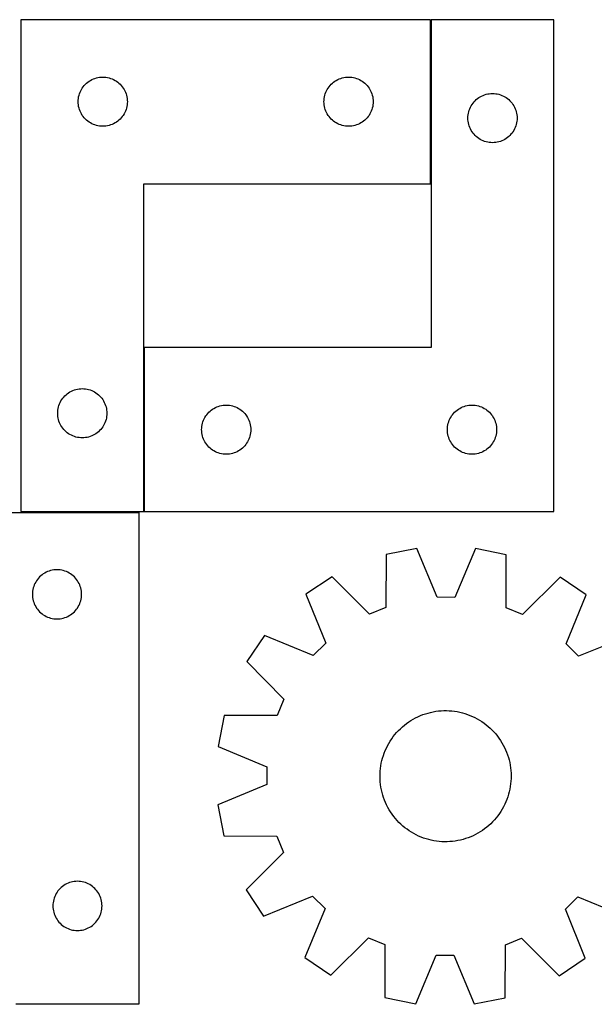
# Model space of a CAD drawing. Header units: millimetres. Extents: x 7 to 1243, y 7 to 2493.
# Tile 3 of 35: x 339 to 549, y 7 to 367. Entities that reach past the tile are written whole.
import ezdxf

# ---------------------------------------------------------------- set-up
doc = ezdxf.new("R2010")
doc.units = ezdxf.units.MM
doc.layers.add('COMMON', color=5, linetype='CONTINUOUS', true_color=0x0000ff)
doc.layers.add('CUT', color=7, linetype='CONTINUOUS', true_color=0x000000)

msp = doc.modelspace()

# ---------------------------------------------------------------- linework, layer by layer
at = {"layer": 'COMMON'}
for p, q in [((489.32738, 306.779147), (489.32738, 366.779147)), ((384.32738, 186.779147), (384.32738, 246.779147))]:
    msp.add_line(p, q, dxfattribs=at)
at = {"layer": 'CUT'}
for p, q in [((339.227378, 366.779147), (339.227378, 186.779147)), ((489.227378, 366.779147), (339.227378, 366.779147)), ((489.227378, 306.779147), (489.227378, 366.779147)), ((534.42738, 366.779147), (489.42738, 366.779147)), ((489.42738, 366.779147), (489.42738, 246.779147)), ((534.42738, 186.779147), (534.42738, 366.779147)), ((361.744152, 341.77928), (362.087198, 342.258)), ((362.087198, 342.258), (362.46082, 342.71326)), ((362.46082, 342.71326), (362.863417, 343.143108)), ((362.863417, 343.143108), (363.293266, 343.545706)), ((363.293266, 343.545706), (363.748525, 343.919328)), ((363.748525, 343.919328), (364.227246, 344.262374)), ((364.227246, 344.262374), (364.727378, 344.573376)), ((364.727378, 344.573376), (365.24678, 344.851002)), ((365.24678, 344.851002), (365.783227, 345.094063)), ((365.783227, 345.094063), (366.334423, 345.301519)), ((366.334423, 345.301519), (366.898007, 345.47248)), ((366.898007, 345.47248), (367.471565, 345.606215)), ((367.471565, 345.606215), (368.052643, 345.702151)), ((368.052643, 345.702151), (368.63875, 345.759878)), ((368.63875, 345.759878), (369.227378, 345.779147)), ((369.227378, 345.779147), (369.816006, 345.759878)), ((369.816006, 345.759878), (370.402114, 345.702151)), ((370.402114, 345.702151), (370.983191, 345.606215)), ((370.983191, 345.606215), (371.55675, 345.47248)), ((371.55675, 345.47248), (372.120333, 345.301519)), ((372.120333, 345.301519), (372.671529, 345.094063)), ((372.671529, 345.094063), (373.207976, 344.851002)), ((373.207976, 344.851002), (373.727378, 344.573376)), ((373.727378, 344.573376), (374.22751, 344.262374)), ((374.22751, 344.262374), (374.706231, 343.919328)), ((374.706231, 343.919328), (375.161491, 343.545706)), ((375.161491, 343.545706), (375.591339, 343.143108)), ((375.591339, 343.143108), (375.993937, 342.71326)), ((375.993937, 342.71326), (376.367558, 342.258)), ((376.367558, 342.258), (376.710605, 341.77928)), ((451.744152, 341.77928), (452.087198, 342.258)), ((452.087198, 342.258), (452.46082, 342.71326)), ((452.46082, 342.71326), (452.863417, 343.143108)), ((452.863417, 343.143108), (453.293266, 343.545706)), ((453.293266, 343.545706), (453.748525, 343.919328)), ((453.748525, 343.919328), (454.227246, 344.262374)), ((454.227246, 344.262374), (454.727378, 344.573376)), ((454.727378, 344.573376), (455.24678, 344.851002)), ((455.24678, 344.851002), (455.783227, 345.094063)), ((455.783227, 345.094063), (456.334423, 345.301519)), ((456.334423, 345.301519), (456.898007, 345.47248)), ((456.898007, 345.47248), (457.471565, 345.606215)), ((457.471565, 345.606215), (458.052643, 345.702151)), ((458.052643, 345.702151), (458.63875, 345.759878)), ((458.63875, 345.759878), (459.227378, 345.779147)), ((459.227378, 345.779147), (459.816006, 345.759878)), ((459.816006, 345.759878), (460.402114, 345.702151)), ((460.402114, 345.702151), (460.983191, 345.606215)), ((460.983191, 345.606215), (461.55675, 345.47248)), ((461.55675, 345.47248), (462.120333, 345.301519)), ((462.120333, 345.301519), (462.671529, 345.094063)), ((462.671529, 345.094063), (463.207976, 344.851002)), ((463.207976, 344.851002), (463.727378, 344.573376)), ((463.727378, 344.573376), (464.22751, 344.262374)), ((464.22751, 344.262374), (464.706231, 343.919328)), ((464.706231, 343.919328), (465.161491, 343.545706)), ((465.161491, 343.545706), (465.591339, 343.143108)), ((465.591339, 343.143108), (465.993937, 342.71326)), ((465.993937, 342.71326), (466.367558, 342.258)), ((466.367558, 342.258), (466.710605, 341.77928)), ((360.400311, 338.53496), (360.534046, 339.108519)), ((360.534046, 339.108519), (360.705007, 339.672103)), ((360.705007, 339.672103), (360.912462, 340.223298)), ((360.912462, 340.223298), (361.155524, 340.759746)), ((361.155524, 340.759746), (361.43315, 341.279147)), ((361.43315, 341.279147), (361.744152, 341.77928)), ((376.710605, 341.77928), (377.021607, 341.279147)), ((377.021607, 341.279147), (377.299233, 340.759746)), ((377.299233, 340.759746), (377.542294, 340.223298)), ((377.542294, 340.223298), (377.749749, 339.672103)), ((377.749749, 339.672103), (377.920711, 339.108519)), ((377.920711, 339.108519), (378.054446, 338.53496)), ((450.400311, 338.53496), (450.534046, 339.108519)), ((450.534046, 339.108519), (450.705007, 339.672103)), ((450.705007, 339.672103), (450.912462, 340.223298)), ((450.912462, 340.223298), (451.155524, 340.759746)), ((451.155524, 340.759746), (451.43315, 341.279147)), ((451.43315, 341.279147), (451.744152, 341.77928)), ((466.710605, 341.77928), (467.021607, 341.279147)), ((467.021607, 341.279147), (467.299233, 340.759746)), ((467.299233, 340.759746), (467.542294, 340.223298)), ((467.542294, 340.223298), (467.749749, 339.672103)), ((467.749749, 339.672103), (467.920711, 339.108519)), ((467.920711, 339.108519), (468.054446, 338.53496)), ((507.42738, 338.573376), (507.946782, 338.851002)), ((507.946782, 338.851002), (508.483229, 339.094063)), ((508.483229, 339.094063), (509.034425, 339.301519)), ((509.034425, 339.301519), (509.598009, 339.47248)), ((509.598009, 339.47248), (510.171567, 339.606215)), ((510.171567, 339.606215), (510.752645, 339.702151)), ((510.752645, 339.702151), (511.338752, 339.759878)), ((511.338752, 339.759878), (511.92738, 339.779147)), ((511.92738, 339.779147), (512.516008, 339.759878)), ((512.516008, 339.759878), (513.102116, 339.702151)), ((513.102116, 339.702151), (513.683193, 339.606215)), ((513.683193, 339.606215), (514.256752, 339.47248)), ((514.256752, 339.47248), (514.820335, 339.301519)), ((514.820335, 339.301519), (515.371531, 339.094063)), ((515.371531, 339.094063), (515.907978, 338.851002)), ((515.907978, 338.851002), (516.42738, 338.573376)), ((360.227378, 336.779147), (360.246648, 337.367776)), ((360.246648, 336.190519), (360.227378, 336.779147)), ((360.246648, 337.367776), (360.304374, 337.953883)), ((360.304374, 335.604412), (360.246648, 336.190519)), ((360.304374, 337.953883), (360.400311, 338.53496)), ((360.400311, 335.023335), (360.304374, 335.604412)), ((378.054446, 338.53496), (378.150382, 337.953883)), ((378.150382, 335.604412), (378.054446, 335.023335)), ((378.150382, 337.953883), (378.208109, 337.367776)), ((378.208109, 336.190519), (378.150382, 335.604412)), ((378.208109, 337.367776), (378.227378, 336.779147)), ((378.227378, 336.779147), (378.208109, 336.190519)), ((450.227378, 336.779147), (450.246648, 337.367776)), ((450.246648, 336.190519), (450.227378, 336.779147)), ((450.246648, 337.367776), (450.304374, 337.953883)), ((450.304374, 335.604412), (450.246648, 336.190519)), ((450.304374, 337.953883), (450.400311, 338.53496)), ((450.400311, 335.023335), (450.304374, 335.604412)), ((468.054446, 338.53496), (468.150382, 337.953883)), ((468.150382, 335.604412), (468.054446, 335.023335)), ((468.150382, 337.953883), (468.208109, 337.367776)), ((468.208109, 336.190519), (468.150382, 335.604412)), ((468.208109, 337.367776), (468.227378, 336.779147)), ((468.227378, 336.779147), (468.208109, 336.190519)), ((503.855526, 334.759746), (504.133152, 335.279147)), ((504.133152, 335.279147), (504.444154, 335.77928)), ((504.444154, 335.77928), (504.7872, 336.258)), ((504.7872, 336.258), (505.160822, 336.71326)), ((505.160822, 336.71326), (505.563419, 337.143108)), ((505.563419, 337.143108), (505.993268, 337.545706)), ((505.993268, 337.545706), (506.448527, 337.919328)), ((506.448527, 337.919328), (506.927248, 338.262374)), ((506.927248, 338.262374), (507.42738, 338.573376)), ((516.42738, 338.573376), (516.927512, 338.262374)), ((516.927512, 338.262374), (517.406233, 337.919328)), ((517.406233, 337.919328), (517.861493, 337.545706)), ((517.861493, 337.545706), (518.291341, 337.143108)), ((518.291341, 337.143108), (518.693939, 336.71326)), ((518.693939, 336.71326), (519.06756, 336.258)), ((519.06756, 336.258), (519.410607, 335.77928)), ((519.410607, 335.77928), (519.721609, 335.279147)), ((519.721609, 335.279147), (519.999235, 334.759746)), ((360.534046, 334.449776), (360.400311, 335.023335)), ((360.705007, 333.886192), (360.534046, 334.449776)), ((360.912462, 333.334997), (360.705007, 333.886192)), ((361.155524, 332.798549), (360.912462, 333.334997)), ((361.43315, 332.279147), (361.155524, 332.798549)), ((361.744152, 331.779015), (361.43315, 332.279147)), ((362.087198, 331.300295), (361.744152, 331.779015)), ((376.710605, 331.779015), (376.367558, 331.300295)), ((377.021607, 332.279147), (376.710605, 331.779015)), ((377.299233, 332.798549), (377.021607, 332.279147)), ((377.542294, 333.334997), (377.299233, 332.798549)), ((377.749749, 333.886192), (377.542294, 333.334997)), ((377.920711, 334.449776), (377.749749, 333.886192)), ((378.054446, 335.023335), (377.920711, 334.449776)), ((450.534046, 334.449776), (450.400311, 335.023335)), ((450.705007, 333.886192), (450.534046, 334.449776)), ((450.912462, 333.334997), (450.705007, 333.886192)), ((451.155524, 332.798549), (450.912462, 333.334997)), ((451.43315, 332.279147), (451.155524, 332.798549)), ((451.744152, 331.779015), (451.43315, 332.279147)), ((452.087198, 331.300295), (451.744152, 331.779015)), ((466.710605, 331.779015), (466.367558, 331.300295)), ((467.021607, 332.279147), (466.710605, 331.779015)), ((467.299233, 332.798549), (467.021607, 332.279147)), ((467.542294, 333.334997), (467.299233, 332.798549)), ((467.749749, 333.886192), (467.542294, 333.334997)), ((467.920711, 334.449776), (467.749749, 333.886192)), ((468.054446, 335.023335), (467.920711, 334.449776)), ((502.94665, 331.367776), (503.004376, 331.953883)), ((503.004376, 331.953883), (503.100313, 332.53496)), ((503.100313, 332.53496), (503.234048, 333.108519)), ((503.234048, 333.108519), (503.405009, 333.672103)), ((503.405009, 333.672103), (503.612464, 334.223298)), ((503.612464, 334.223298), (503.855526, 334.759746)), ((519.999235, 334.759746), (520.242296, 334.223298)), ((520.242296, 334.223298), (520.449751, 333.672103)), ((520.449751, 333.672103), (520.620713, 333.108519)), ((520.620713, 333.108519), (520.754448, 332.53496)), ((520.754448, 332.53496), (520.850384, 331.953883)), ((520.850384, 331.953883), (520.908111, 331.367776)), ((362.46082, 330.845035), (362.087198, 331.300295)), ((362.863417, 330.415186), (362.46082, 330.845035)), ((363.293266, 330.012589), (362.863417, 330.415186)), ((363.748525, 329.638967), (363.293266, 330.012589)), ((364.227246, 329.295921), (363.748525, 329.638967)), ((364.727378, 328.984919), (364.227246, 329.295921)), ((365.24678, 328.707293), (364.727378, 328.984919)), ((365.783227, 328.464232), (365.24678, 328.707293)), ((366.334423, 328.256776), (365.783227, 328.464232)), ((366.898007, 328.085815), (366.334423, 328.256776)), ((367.471565, 327.95208), (366.898007, 328.085815)), ((368.052643, 327.856144), (367.471565, 327.95208)), ((368.63875, 327.798417), (368.052643, 327.856144)), ((370.402114, 327.856144), (369.816006, 327.798417)), ((370.983191, 327.95208), (370.402114, 327.856144)), ((371.55675, 328.085815), (370.983191, 327.95208)), ((372.120333, 328.256776), (371.55675, 328.085815)), ((372.671529, 328.464232), (372.120333, 328.256776)), ((373.207976, 328.707293), (372.671529, 328.464232)), ((373.727378, 328.984919), (373.207976, 328.707293)), ((374.22751, 329.295921), (373.727378, 328.984919)), ((374.706231, 329.638967), (374.22751, 329.295921)), ((375.161491, 330.012589), (374.706231, 329.638967)), ((375.591339, 330.415186), (375.161491, 330.012589)), ((375.993937, 330.845035), (375.591339, 330.415186)), ((376.367558, 331.300295), (375.993937, 330.845035)), ((452.46082, 330.845035), (452.087198, 331.300295)), ((452.863417, 330.415186), (452.46082, 330.845035)), ((453.293266, 330.012589), (452.863417, 330.415186)), ((453.748525, 329.638967), (453.293266, 330.012589)), ((454.227246, 329.295921), (453.748525, 329.638967)), ((454.727378, 328.984919), (454.227246, 329.295921)), ((455.24678, 328.707293), (454.727378, 328.984919)), ((455.783227, 328.464232), (455.24678, 328.707293)), ((456.334423, 328.256776), (455.783227, 328.464232)), ((456.898007, 328.085815), (456.334423, 328.256776)), ((457.471565, 327.95208), (456.898007, 328.085815)), ((458.052643, 327.856144), (457.471565, 327.95208)), ((458.63875, 327.798417), (458.052643, 327.856144)), ((460.402114, 327.856144), (459.816006, 327.798417)), ((460.983191, 327.95208), (460.402114, 327.856144)), ((461.55675, 328.085815), (460.983191, 327.95208)), ((462.120333, 328.256776), (461.55675, 328.085815)), ((462.671529, 328.464232), (462.120333, 328.256776)), ((463.207976, 328.707293), (462.671529, 328.464232)), ((463.727378, 328.984919), (463.207976, 328.707293)), ((464.22751, 329.295921), (463.727378, 328.984919)), ((464.706231, 329.638967), (464.22751, 329.295921)), ((465.161491, 330.012589), (464.706231, 329.638967)), ((465.591339, 330.415186), (465.161491, 330.012589)), ((465.993937, 330.845035), (465.591339, 330.415186)), ((466.367558, 331.300295), (465.993937, 330.845035)), ((502.92738, 330.779147), (502.94665, 331.367776)), ((502.94665, 330.190519), (502.92738, 330.779147)), ((503.004376, 329.604412), (502.94665, 330.190519)), ((503.100313, 329.023335), (503.004376, 329.604412)), ((503.234048, 328.449776), (503.100313, 329.023335)), ((503.405009, 327.886192), (503.234048, 328.449776)), ((503.612464, 327.334997), (503.405009, 327.886192)), ((520.449751, 327.886192), (520.242296, 327.334997)), ((520.620713, 328.449776), (520.449751, 327.886192)), ((520.754448, 329.023335), (520.620713, 328.449776)), ((520.850384, 329.604412), (520.754448, 329.023335)), ((520.908111, 330.190519), (520.850384, 329.604412)), ((520.908111, 331.367776), (520.92738, 330.779147)), ((520.92738, 330.779147), (520.908111, 330.190519)), ((369.227378, 327.779147), (368.63875, 327.798417)), ((369.816006, 327.798417), (369.227378, 327.779147)), ((459.227378, 327.779147), (458.63875, 327.798417)), ((459.816006, 327.798417), (459.227378, 327.779147)), ((503.855526, 326.798549), (503.612464, 327.334997)), ((504.133152, 326.279147), (503.855526, 326.798549)), ((504.444154, 325.779015), (504.133152, 326.279147)), ((504.7872, 325.300295), (504.444154, 325.779015)), ((505.160822, 324.845035), (504.7872, 325.300295)), ((505.563419, 324.415186), (505.160822, 324.845035)), ((505.993268, 324.012589), (505.563419, 324.415186)), ((518.291341, 324.415186), (517.861493, 324.012589)), ((518.693939, 324.845035), (518.291341, 324.415186)), ((519.06756, 325.300295), (518.693939, 324.845035)), ((519.410607, 325.779015), (519.06756, 325.300295)), ((519.721609, 326.279147), (519.410607, 325.779015)), ((519.999235, 326.798549), (519.721609, 326.279147)), ((520.242296, 327.334997), (519.999235, 326.798549)), ((506.448527, 323.638967), (505.993268, 324.012589)), ((506.927248, 323.295921), (506.448527, 323.638967)), ((507.42738, 322.984919), (506.927248, 323.295921)), ((507.946782, 322.707293), (507.42738, 322.984919)), ((508.483229, 322.464232), (507.946782, 322.707293)), ((509.034425, 322.256776), (508.483229, 322.464232)), ((509.598009, 322.085815), (509.034425, 322.256776)), ((510.171567, 321.95208), (509.598009, 322.085815)), ((510.752645, 321.856144), (510.171567, 321.95208)), ((511.338752, 321.798417), (510.752645, 321.856144)), ((511.92738, 321.779147), (511.338752, 321.798417)), ((512.516008, 321.798417), (511.92738, 321.779147)), ((513.102116, 321.856144), (512.516008, 321.798417)), ((513.683193, 321.95208), (513.102116, 321.856144)), ((514.256752, 322.085815), (513.683193, 321.95208)), ((514.820335, 322.256776), (514.256752, 322.085815)), ((515.371531, 322.464232), (514.820335, 322.256776)), ((515.907978, 322.707293), (515.371531, 322.464232)), ((516.42738, 322.984919), (515.907978, 322.707293)), ((516.927512, 323.295921), (516.42738, 322.984919)), ((517.406233, 323.638967), (516.927512, 323.295921)), ((517.861493, 324.012589), (517.406233, 323.638967)), ((384.227378, 186.779147), (384.227378, 306.779147)), ((384.227378, 306.779147), (489.227378, 306.779147)), ((489.42738, 246.779147), (384.42738, 246.779147)), ((384.42738, 246.779147), (384.42738, 186.779147)), ((356.727246, 230.262374), (357.227378, 230.573376)), ((357.227378, 230.573376), (357.74678, 230.851002)), ((357.74678, 230.851002), (358.283227, 231.094063)), ((358.283227, 231.094063), (358.834423, 231.301519)), ((358.834423, 231.301519), (359.398007, 231.47248)), ((359.398007, 231.47248), (359.971565, 231.606215)), ((359.971565, 231.606215), (360.552643, 231.702151)), ((360.552643, 231.702151), (361.13875, 231.759878)), ((361.13875, 231.759878), (361.727378, 231.779147)), ((361.727378, 231.779147), (362.316006, 231.759878)), ((362.316006, 231.759878), (362.902114, 231.702151)), ((362.902114, 231.702151), (363.483191, 231.606215)), ((363.483191, 231.606215), (364.05675, 231.47248)), ((364.05675, 231.47248), (364.620333, 231.301519)), ((364.620333, 231.301519), (365.171529, 231.094063)), ((365.171529, 231.094063), (365.707976, 230.851002)), ((365.707976, 230.851002), (366.227378, 230.573376)), ((366.227378, 230.573376), (366.72751, 230.262374)), ((353.655524, 226.759746), (353.93315, 227.279147)), ((353.93315, 227.279147), (354.244152, 227.77928)), ((354.244152, 227.77928), (354.587198, 228.258)), ((354.587198, 228.258), (354.96082, 228.71326)), ((354.96082, 228.71326), (355.363417, 229.143108)), ((355.363417, 229.143108), (355.793266, 229.545706)), ((355.793266, 229.545706), (356.248525, 229.919328)), ((356.248525, 229.919328), (356.727246, 230.262374)), ((366.72751, 230.262374), (367.206231, 229.919328)), ((367.206231, 229.919328), (367.661491, 229.545706)), ((367.661491, 229.545706), (368.091339, 229.143108)), ((368.091339, 229.143108), (368.493937, 228.71326)), ((368.493937, 228.71326), (368.867558, 228.258)), ((368.867558, 228.258), (369.210605, 227.77928)), ((369.210605, 227.77928), (369.521607, 227.279147)), ((369.521607, 227.279147), (369.799233, 226.759746)), ((352.727378, 222.779147), (352.746648, 223.367776)), ((352.746648, 223.367776), (352.804374, 223.953883)), ((352.804374, 223.953883), (352.900311, 224.53496)), ((352.900311, 224.53496), (353.034046, 225.108519)), ((353.034046, 225.108519), (353.205007, 225.672103)), ((353.205007, 225.672103), (353.412462, 226.223298)), ((353.412462, 226.223298), (353.655524, 226.759746)), ((369.799233, 226.759746), (370.042294, 226.223298)), ((370.042294, 226.223298), (370.249749, 225.672103)), ((370.249749, 225.672103), (370.420711, 225.108519)), ((370.420711, 225.108519), (370.554446, 224.53496)), ((370.554446, 224.53496), (370.650382, 223.953883)), ((370.650382, 223.953883), (370.708109, 223.367776)), ((370.708109, 223.367776), (370.727378, 222.779147)), ((408.063419, 223.143108), (408.493268, 223.545706)), ((408.493268, 223.545706), (408.948527, 223.919328)), ((408.948527, 223.919328), (409.427248, 224.262374)), ((409.427248, 224.262374), (409.92738, 224.573376)), ((409.92738, 224.573376), (410.446782, 224.851002)), ((410.446782, 224.851002), (410.983229, 225.094063)), ((410.983229, 225.094063), (411.534425, 225.301519)), ((411.534425, 225.301519), (412.098009, 225.47248)), ((412.098009, 225.47248), (412.671567, 225.606215)), ((412.671567, 225.606215), (413.252645, 225.702151)), ((413.252645, 225.702151), (413.838752, 225.759878)), ((413.838752, 225.759878), (414.42738, 225.779147)), ((414.42738, 225.779147), (415.016008, 225.759878)), ((415.016008, 225.759878), (415.602116, 225.702151)), ((415.602116, 225.702151), (416.183193, 225.606215)), ((416.183193, 225.606215), (416.756752, 225.47248)), ((416.756752, 225.47248), (417.320335, 225.301519)), ((417.320335, 225.301519), (417.871531, 225.094063)), ((417.871531, 225.094063), (418.407978, 224.851002)), ((418.407978, 224.851002), (418.92738, 224.573376)), ((418.92738, 224.573376), (419.427512, 224.262374)), ((419.427512, 224.262374), (419.906233, 223.919328)), ((419.906233, 223.919328), (420.361493, 223.545706)), ((420.361493, 223.545706), (420.791341, 223.143108)), ((498.063419, 223.143108), (498.493268, 223.545706)), ((498.493268, 223.545706), (498.948527, 223.919328)), ((498.948527, 223.919328), (499.427248, 224.262374)), ((499.427248, 224.262374), (499.92738, 224.573376)), ((499.92738, 224.573376), (500.446782, 224.851002)), ((500.446782, 224.851002), (500.983229, 225.094063)), ((500.983229, 225.094063), (501.534425, 225.301519)), ((501.534425, 225.301519), (502.098009, 225.47248)), ((502.098009, 225.47248), (502.671567, 225.606215)), ((502.671567, 225.606215), (503.252645, 225.702151)), ((503.252645, 225.702151), (503.838752, 225.759878)), ((503.838752, 225.759878), (504.42738, 225.779147)), ((504.42738, 225.779147), (505.016008, 225.759878)), ((505.016008, 225.759878), (505.602116, 225.702151)), ((505.602116, 225.702151), (506.183193, 225.606215)), ((506.183193, 225.606215), (506.756752, 225.47248)), ((506.756752, 225.47248), (507.320335, 225.301519)), ((507.320335, 225.301519), (507.871531, 225.094063)), ((507.871531, 225.094063), (508.407978, 224.851002)), ((508.407978, 224.851002), (508.92738, 224.573376)), ((508.92738, 224.573376), (509.427512, 224.262374)), ((509.427512, 224.262374), (509.906233, 223.919328)), ((509.906233, 223.919328), (510.361493, 223.545706)), ((510.361493, 223.545706), (510.791341, 223.143108)), ((352.746648, 222.190519), (352.727378, 222.779147)), ((352.804374, 221.604412), (352.746648, 222.190519)), ((352.900311, 221.023335), (352.804374, 221.604412)), ((353.034046, 220.449776), (352.900311, 221.023335)), ((353.205007, 219.886192), (353.034046, 220.449776)), ((353.412462, 219.334997), (353.205007, 219.886192)), ((370.249749, 219.886192), (370.042294, 219.334997)), ((370.420711, 220.449776), (370.249749, 219.886192)), ((370.554446, 221.023335), (370.420711, 220.449776)), ((370.650382, 221.604412), (370.554446, 221.023335)), ((370.708109, 222.190519), (370.650382, 221.604412)), ((370.727378, 222.779147), (370.708109, 222.190519)), ((405.905009, 219.672103), (406.112464, 220.223298)), ((406.112464, 220.223298), (406.355526, 220.759746)), ((406.355526, 220.759746), (406.633152, 221.279147)), ((406.633152, 221.279147), (406.944154, 221.77928)), ((406.944154, 221.77928), (407.2872, 222.258)), ((407.2872, 222.258), (407.660822, 222.71326)), ((407.660822, 222.71326), (408.063419, 223.143108)), ((420.791341, 223.143108), (421.193939, 222.71326)), ((421.193939, 222.71326), (421.56756, 222.258)), ((421.56756, 222.258), (421.910607, 221.77928)), ((421.910607, 221.77928), (422.221609, 221.279147)), ((422.221609, 221.279147), (422.499235, 220.759746)), ((422.499235, 220.759746), (422.742296, 220.223298)), ((422.742296, 220.223298), (422.949751, 219.672103)), ((495.905009, 219.672103), (496.112464, 220.223298)), ((496.112464, 220.223298), (496.355526, 220.759746)), ((496.355526, 220.759746), (496.633152, 221.279147)), ((496.633152, 221.279147), (496.944154, 221.77928)), ((496.944154, 221.77928), (497.2872, 222.258)), ((497.2872, 222.258), (497.660822, 222.71326)), ((497.660822, 222.71326), (498.063419, 223.143108)), ((510.791341, 223.143108), (511.193939, 222.71326)), ((511.193939, 222.71326), (511.56756, 222.258)), ((511.56756, 222.258), (511.910607, 221.77928)), ((511.910607, 221.77928), (512.221609, 221.279147)), ((512.221609, 221.279147), (512.499235, 220.759746)), ((512.499235, 220.759746), (512.742296, 220.223298)), ((512.742296, 220.223298), (512.949751, 219.672103)), ((353.655524, 218.798549), (353.412462, 219.334997)), ((353.93315, 218.279147), (353.655524, 218.798549)), ((354.244152, 217.779015), (353.93315, 218.279147)), ((354.587198, 217.300295), (354.244152, 217.779015)), ((354.96082, 216.845035), (354.587198, 217.300295)), ((355.363417, 216.415186), (354.96082, 216.845035)), ((355.793266, 216.012589), (355.363417, 216.415186)), ((368.091339, 216.415186), (367.661491, 216.012589)), ((368.493937, 216.845035), (368.091339, 216.415186)), ((368.867558, 217.300295), (368.493937, 216.845035)), ((369.210605, 217.779015), (368.867558, 217.300295)), ((369.521607, 218.279147), (369.210605, 217.779015)), ((369.799233, 218.798549), (369.521607, 218.279147)), ((370.042294, 219.334997), (369.799233, 218.798549)), ((405.42738, 216.779147), (405.44665, 217.367776)), ((405.44665, 216.190519), (405.42738, 216.779147)), ((405.44665, 217.367776), (405.504376, 217.953883)), ((405.504376, 215.604412), (405.44665, 216.190519)), ((405.504376, 217.953883), (405.600313, 218.53496)), ((405.600313, 218.53496), (405.734048, 219.108519)), ((405.734048, 219.108519), (405.905009, 219.672103)), ((422.949751, 219.672103), (423.120713, 219.108519)), ((423.120713, 219.108519), (423.254448, 218.53496)), ((423.254448, 218.53496), (423.350384, 217.953883)), ((423.350384, 217.953883), (423.408111, 217.367776)), ((423.408111, 216.190519), (423.350384, 215.604412)), ((423.408111, 217.367776), (423.42738, 216.779147)), ((423.42738, 216.779147), (423.408111, 216.190519)), ((495.42738, 216.779147), (495.44665, 217.367776)), ((495.44665, 216.190519), (495.42738, 216.779147)), ((495.44665, 217.367776), (495.504376, 217.953883)), ((495.504376, 215.604412), (495.44665, 216.190519)), ((495.504376, 217.953883), (495.600313, 218.53496)), ((495.600313, 218.53496), (495.734048, 219.108519)), ((495.734048, 219.108519), (495.905009, 219.672103)), ((512.949751, 219.672103), (513.120713, 219.108519)), ((513.120713, 219.108519), (513.254448, 218.53496)), ((513.254448, 218.53496), (513.350384, 217.953883)), ((513.350384, 217.953883), (513.408111, 217.367776)), ((513.408111, 216.190519), (513.350384, 215.604412)), ((513.408111, 217.367776), (513.42738, 216.779147)), ((513.42738, 216.779147), (513.408111, 216.190519)), ((356.248525, 215.638967), (355.793266, 216.012589)), ((356.727246, 215.295921), (356.248525, 215.638967)), ((357.227378, 214.984919), (356.727246, 215.295921)), ((357.74678, 214.707293), (357.227378, 214.984919)), ((358.283227, 214.464232), (357.74678, 214.707293)), ((358.834423, 214.256776), (358.283227, 214.464232)), ((359.398007, 214.085815), (358.834423, 214.256776)), ((359.971565, 213.95208), (359.398007, 214.085815)), ((360.552643, 213.856144), (359.971565, 213.95208)), ((361.13875, 213.798417), (360.552643, 213.856144)), ((361.727378, 213.779147), (361.13875, 213.798417)), ((362.316006, 213.798417), (361.727378, 213.779147)), ((362.902114, 213.856144), (362.316006, 213.798417)), ((363.483191, 213.95208), (362.902114, 213.856144)), ((364.05675, 214.085815), (363.483191, 213.95208)), ((364.620333, 214.256776), (364.05675, 214.085815)), ((365.171529, 214.464232), (364.620333, 214.256776)), ((365.707976, 214.707293), (365.171529, 214.464232)), ((366.227378, 214.984919), (365.707976, 214.707293)), ((366.72751, 215.295921), (366.227378, 214.984919)), ((367.206231, 215.638967), (366.72751, 215.295921)), ((367.661491, 216.012589), (367.206231, 215.638967)), ((405.600313, 215.023335), (405.504376, 215.604412)), ((405.734048, 214.449776), (405.600313, 215.023335)), ((405.905009, 213.886192), (405.734048, 214.449776)), ((406.112464, 213.334997), (405.905009, 213.886192)), ((406.355526, 212.798549), (406.112464, 213.334997)), ((406.633152, 212.279147), (406.355526, 212.798549)), ((422.499235, 212.798549), (422.221609, 212.279147)), ((422.742296, 213.334997), (422.499235, 212.798549)), ((422.949751, 213.886192), (422.742296, 213.334997)), ((423.120713, 214.449776), (422.949751, 213.886192)), ((423.254448, 215.023335), (423.120713, 214.449776)), ((423.350384, 215.604412), (423.254448, 215.023335)), ((495.600313, 215.023335), (495.504376, 215.604412)), ((495.734048, 214.449776), (495.600313, 215.023335)), ((495.905009, 213.886192), (495.734048, 214.449776)), ((496.112464, 213.334997), (495.905009, 213.886192)), ((496.355526, 212.798549), (496.112464, 213.334997)), ((496.633152, 212.279147), (496.355526, 212.798549)), ((512.499235, 212.798549), (512.221609, 212.279147)), ((512.742296, 213.334997), (512.499235, 212.798549)), ((512.949751, 213.886192), (512.742296, 213.334997)), ((513.120713, 214.449776), (512.949751, 213.886192)), ((513.254448, 215.023335), (513.120713, 214.449776)), ((513.350384, 215.604412), (513.254448, 215.023335)), ((406.944154, 211.779015), (406.633152, 212.279147)), ((407.2872, 211.300295), (406.944154, 211.779015)), ((407.660822, 210.845035), (407.2872, 211.300295)), ((408.063419, 210.415186), (407.660822, 210.845035)), ((408.493268, 210.012589), (408.063419, 210.415186)), ((408.948527, 209.638967), (408.493268, 210.012589)), ((409.427248, 209.295921), (408.948527, 209.638967)), ((409.92738, 208.984919), (409.427248, 209.295921)), ((410.446782, 208.707293), (409.92738, 208.984919)), ((418.92738, 208.984919), (418.407978, 208.707293)), ((419.427512, 209.295921), (418.92738, 208.984919)), ((419.906233, 209.638967), (419.427512, 209.295921)), ((420.361493, 210.012589), (419.906233, 209.638967)), ((420.791341, 210.415186), (420.361493, 210.012589)), ((421.193939, 210.845035), (420.791341, 210.415186)), ((421.56756, 211.300295), (421.193939, 210.845035)), ((421.910607, 211.779015), (421.56756, 211.300295)), ((422.221609, 212.279147), (421.910607, 211.779015)), ((496.944154, 211.779015), (496.633152, 212.279147)), ((497.2872, 211.300295), (496.944154, 211.779015)), ((497.660822, 210.845035), (497.2872, 211.300295)), ((498.063419, 210.415186), (497.660822, 210.845035)), ((498.493268, 210.012589), (498.063419, 210.415186)), ((498.948527, 209.638967), (498.493268, 210.012589)), ((499.427248, 209.295921), (498.948527, 209.638967)), ((499.92738, 208.984919), (499.427248, 209.295921)), ((500.446782, 208.707293), (499.92738, 208.984919)), ((508.92738, 208.984919), (508.407978, 208.707293)), ((509.427512, 209.295921), (508.92738, 208.984919)), ((509.906233, 209.638967), (509.427512, 209.295921)), ((510.361493, 210.012589), (509.906233, 209.638967)), ((510.791341, 210.415186), (510.361493, 210.012589)), ((511.193939, 210.845035), (510.791341, 210.415186)), ((511.56756, 211.300295), (511.193939, 210.845035)), ((511.910607, 211.779015), (511.56756, 211.300295)), ((512.221609, 212.279147), (511.910607, 211.779015)), ((410.983229, 208.464232), (410.446782, 208.707293)), ((411.534425, 208.256776), (410.983229, 208.464232)), ((412.098009, 208.085815), (411.534425, 208.256776)), ((412.671567, 207.95208), (412.098009, 208.085815)), ((413.252645, 207.856144), (412.671567, 207.95208)), ((413.838752, 207.798417), (413.252645, 207.856144)), ((414.42738, 207.779147), (413.838752, 207.798417)), ((415.016008, 207.798417), (414.42738, 207.779147)), ((415.602116, 207.856144), (415.016008, 207.798417)), ((416.183193, 207.95208), (415.602116, 207.856144)), ((416.756752, 208.085815), (416.183193, 207.95208)), ((417.320335, 208.256776), (416.756752, 208.085815)), ((417.871531, 208.464232), (417.320335, 208.256776)), ((418.407978, 208.707293), (417.871531, 208.464232)), ((500.983229, 208.464232), (500.446782, 208.707293)), ((501.534425, 208.256776), (500.983229, 208.464232)), ((502.098009, 208.085815), (501.534425, 208.256776)), ((502.671567, 207.95208), (502.098009, 208.085815)), ((503.252645, 207.856144), (502.671567, 207.95208)), ((503.838752, 207.798417), (503.252645, 207.856144)), ((504.42738, 207.779147), (503.838752, 207.798417)), ((505.016008, 207.798417), (504.42738, 207.779147)), ((505.602116, 207.856144), (505.016008, 207.798417)), ((506.183193, 207.95208), (505.602116, 207.856144)), ((506.756752, 208.085815), (506.183193, 207.95208)), ((507.320335, 208.256776), (506.756752, 208.085815)), ((507.871531, 208.464232), (507.320335, 208.256776)), ((508.407978, 208.707293), (507.871531, 208.464232)), ((232.461003, 186.520977), (382.461003, 186.520977)), ((339.227378, 186.779147), (384.227378, 186.779147)), ((382.461003, 186.520977), (382.461003, 6.520977)), ((384.42738, 186.779147), (534.42738, 186.779147)), ((484.266999, 173.325722), (472.946426, 171.105341)), ((491.695911, 155.430089), (484.266999, 173.325722)), ((505.650131, 173.268601), (498.125716, 155.412913)), ((516.95868, 170.987771), (505.650131, 173.268601)), ((472.946426, 171.105341), (472.827849, 151.729367)), ((516.973738, 151.61144), (516.95868, 170.987771)), ((345.694444, 162.45509), (345.320823, 161.99983)), ((346.097042, 162.884938), (345.694444, 162.45509)), ((346.52689, 163.287536), (346.097042, 162.884938)), ((346.98215, 163.661157), (346.52689, 163.287536)), ((347.460871, 164.004204), (346.98215, 163.661157)), ((347.961003, 164.315206), (347.460871, 164.004204)), ((348.480405, 164.592832), (347.961003, 164.315206)), ((349.016852, 164.835893), (348.480405, 164.592832)), ((349.568048, 165.043348), (349.016852, 164.835893)), ((350.131631, 165.21431), (349.568048, 165.043348)), ((350.70519, 165.348045), (350.131631, 165.21431)), ((351.286267, 165.443981), (350.70519, 165.348045)), ((351.872375, 165.501708), (351.286267, 165.443981)), ((352.461003, 165.520977), (351.872375, 165.501708)), ((353.049631, 165.501708), (352.461003, 165.520977)), ((353.635738, 165.443981), (353.049631, 165.501708)), ((354.216816, 165.348045), (353.635738, 165.443981)), ((354.790374, 165.21431), (354.216816, 165.348045)), ((355.353958, 165.043348), (354.790374, 165.21431)), ((355.905154, 164.835893), (355.353958, 165.043348)), ((356.441601, 164.592832), (355.905154, 164.835893)), ((356.961003, 164.315206), (356.441601, 164.592832)), ((357.461135, 164.004204), (356.961003, 164.315206)), ((357.939856, 163.661157), (357.461135, 164.004204)), ((358.395115, 163.287536), (357.939856, 163.661157)), ((358.824964, 162.884938), (358.395115, 163.287536)), ((359.227561, 162.45509), (358.824964, 162.884938)), ((359.601183, 161.99983), (359.227561, 162.45509)), ((453.169128, 162.975143), (443.559986, 156.591582)), ((466.880911, 149.284656), (453.169128, 162.975143)), ((536.692259, 162.752027), (522.90753, 149.134992)), ((546.26716, 156.31722), (536.692259, 162.752027)), ((343.76767, 158.850349), (343.633935, 158.27679)), ((343.938632, 159.413932), (343.76767, 158.850349)), ((344.146087, 159.965128), (343.938632, 159.413932)), ((344.389148, 160.501576), (344.146087, 159.965128)), ((344.666774, 161.020977), (344.389148, 160.501576)), ((344.977776, 161.521109), (344.666774, 161.020977)), ((345.320823, 161.99983), (344.977776, 161.521109)), ((359.944229, 161.521109), (359.601183, 161.99983)), ((360.255231, 161.020977), (359.944229, 161.521109)), ((360.532857, 160.501576), (360.255231, 161.020977)), ((360.775919, 159.965128), (360.532857, 160.501576)), ((360.983374, 159.413932), (360.775919, 159.965128)), ((361.154335, 158.850349), (360.983374, 159.413932)), ((361.28807, 158.27679), (361.154335, 158.850349)), ((343.480272, 157.109605), (343.461003, 156.520977)), ((343.461003, 156.520977), (343.480272, 155.932349)), ((343.537999, 157.695713), (343.480272, 157.109605)), ((343.480272, 155.932349), (343.537999, 155.346242)), ((343.633935, 158.27679), (343.537999, 157.695713)), ((343.537999, 155.346242), (343.633935, 154.765164)), ((361.384006, 157.695713), (361.28807, 158.27679)), ((361.28807, 154.765164), (361.384006, 155.346242)), ((361.441733, 157.109605), (361.384006, 157.695713)), ((361.384006, 155.346242), (361.441733, 155.932349)), ((361.461003, 156.520977), (361.441733, 157.109605)), ((361.441733, 155.932349), (361.461003, 156.520977)), ((443.559986, 156.591582), (450.865299, 138.645139)), ((498.125716, 155.412913), (491.695911, 155.430089)), ((538.866071, 138.410063), (546.26716, 156.31722)), ((343.633935, 154.765164), (343.76767, 154.191606)), ((343.76767, 154.191606), (343.938632, 153.628022)), ((343.938632, 153.628022), (344.146087, 153.076826)), ((344.146087, 153.076826), (344.389148, 152.540379)), ((344.389148, 152.540379), (344.666774, 152.020977)), ((344.666774, 152.020977), (344.977776, 151.520845)), ((344.977776, 151.520845), (345.320823, 151.042124)), ((359.601183, 151.042124), (359.944229, 151.520845)), ((359.944229, 151.520845), (360.255231, 152.020977)), ((360.255231, 152.020977), (360.532857, 152.540379)), ((360.532857, 152.540379), (360.775919, 153.076826)), ((360.775919, 153.076826), (360.983374, 153.628022)), ((360.983374, 153.628022), (361.154335, 154.191606)), ((361.154335, 154.191606), (361.28807, 154.765164)), ((472.827849, 151.729367), (466.880911, 149.284656)), ((522.90753, 149.134992), (516.973738, 151.61144)), ((345.320823, 151.042124), (345.694444, 150.586865)), ((345.694444, 150.586865), (346.097042, 150.157016)), ((346.097042, 150.157016), (346.52689, 149.754419)), ((346.52689, 149.754419), (346.98215, 149.380797)), ((346.98215, 149.380797), (347.460871, 149.037751)), ((347.460871, 149.037751), (347.961003, 148.726749)), ((347.961003, 148.726749), (348.480405, 148.449123)), ((348.480405, 148.449123), (349.016852, 148.206061)), ((349.016852, 148.206061), (349.568048, 147.998606)), ((349.568048, 147.998606), (350.131631, 147.827645)), ((350.131631, 147.827645), (350.70519, 147.69391)), ((354.216816, 147.69391), (354.790374, 147.827645)), ((354.790374, 147.827645), (355.353958, 147.998606)), ((355.353958, 147.998606), (355.905154, 148.206061)), ((355.905154, 148.206061), (356.441601, 148.449123)), ((356.441601, 148.449123), (356.961003, 148.726749)), ((356.961003, 148.726749), (357.461135, 149.037751)), ((357.461135, 149.037751), (357.939856, 149.380797)), ((357.939856, 149.380797), (358.395115, 149.754419)), ((358.395115, 149.754419), (358.824964, 150.157016)), ((358.824964, 150.157016), (359.227561, 150.586865)), ((359.227561, 150.586865), (359.601183, 151.042124)), ((350.70519, 147.69391), (351.286267, 147.597974)), ((351.286267, 147.597974), (351.872375, 147.540247)), ((351.872375, 147.540247), (352.461003, 147.520977)), ((352.461003, 147.520977), (353.049631, 147.540247)), ((353.049631, 147.540247), (353.635738, 147.597974)), ((353.635738, 147.597974), (354.216816, 147.69391)), ((428.399437, 141.511815), (421.96463, 131.936914)), ((446.306595, 134.110726), (428.399437, 141.511815)), ((561.346927, 141.156672), (543.400484, 133.851359)), ((450.865299, 138.645139), (446.306595, 134.110726)), ((543.400484, 133.851359), (538.866071, 138.410063)), ((421.96463, 131.936914), (435.581666, 118.152185)), ((435.581666, 118.152185), (433.105218, 112.218393)), ((413.728887, 112.203335), (411.448056, 100.894786)), ((433.105218, 112.218393), (413.728887, 112.203335)), ((483.763825, 111.325711), (484.643591, 111.755487)), ((484.643591, 111.755487), (485.540154, 112.149021)), ((485.540154, 112.149021), (486.452023, 112.505658)), ((486.452023, 112.505658), (487.37768, 112.824805)), ((487.37768, 112.824805), (488.315584, 113.105929)), ((488.315584, 113.105929), (489.264175, 113.348564)), ((489.264175, 113.348564), (490.221872, 113.552306)), ((490.221872, 113.552306), (491.187083, 113.716814)), ((491.187083, 113.716814), (492.158201, 113.841816)), ((492.158201, 113.841816), (493.133609, 113.927104)), ((493.133609, 113.927104), (494.111684, 113.972535)), ((494.111684, 113.972535), (495.090799, 113.978034)), ((495.090799, 113.978034), (496.069323, 113.943591)), ((496.069323, 113.943591), (497.045627, 113.869265)), ((497.045627, 113.869265), (498.018088, 113.755179)), ((498.018088, 113.755179), (498.985086, 113.601522)), ((498.985086, 113.601522), (499.945011, 113.40855)), ((499.945011, 113.40855), (500.896267, 113.176586)), ((500.896267, 113.176586), (501.837269, 112.906013)), ((501.837269, 112.906013), (502.766453, 112.597284)), ((502.766453, 112.597284), (503.68227, 112.250912)), ((503.68227, 112.250912), (504.583197, 111.867473)), ((504.583197, 111.867473), (505.467735, 111.447605)), ((478.917726, 108.030093), (479.667101, 108.660277)), ((479.667101, 108.660277), (480.441556, 109.259371)), ((480.441556, 109.259371), (481.239804, 109.826378)), ((481.239804, 109.826378), (482.060514, 110.360353)), ((482.060514, 110.360353), (482.902322, 110.860408)), ((482.902322, 110.860408), (483.763825, 111.325711)), ((505.467735, 111.447605), (506.33441, 110.992008)), ((506.33441, 110.992008), (507.181781, 110.50144)), ((507.181781, 110.50144), (508.008438, 109.976717)), ((508.008438, 109.976717), (508.813003, 109.418712)), ((508.813003, 109.418712), (509.594139, 108.828355)), ((509.594139, 108.828355), (510.350545, 108.206627)), ((510.350545, 108.206627), (511.080962, 107.554565)), ((475.58914, 104.451237), (476.195309, 105.220168)), ((476.195309, 105.220168), (476.832337, 105.963735)), ((476.832337, 105.963735), (477.499163, 106.680699)), ((477.499163, 106.680699), (478.194679, 107.369867)), ((478.194679, 107.369867), (478.917726, 108.030093)), ((511.080962, 107.554565), (511.784175, 106.873252)), ((511.784175, 106.873252), (512.459013, 106.163823)), ((512.459013, 106.163823), (513.104352, 105.427458)), ((513.104352, 105.427458), (513.719119, 104.665385)), ((513.719119, 104.665385), (514.302291, 103.878869)), ((411.448056, 100.894786), (429.303744, 93.370371)), ((473.054607, 100.272262), (473.492431, 101.148051)), ((473.492431, 101.148051), (473.965612, 102.005253)), ((473.965612, 102.005253), (474.473363, 102.842441)), ((474.473363, 102.842441), (475.01484, 103.658222)), ((475.01484, 103.658222), (475.58914, 104.451237)), ((514.302291, 103.878869), (514.852896, 103.069222)), ((514.852896, 103.069222), (515.370019, 102.23779)), ((515.370019, 102.23779), (515.852798, 101.385957)), ((515.852798, 101.385957), (516.300431, 100.515141)), ((471.670559, 96.612803), (471.96027, 97.548091)), ((471.96027, 97.548091), (472.287889, 98.470783)), ((472.287889, 98.470783), (472.65287, 99.379344)), ((472.65287, 99.379344), (473.054607, 100.272262)), ((516.300431, 100.515141), (516.712172, 99.626792)), ((516.712172, 99.626792), (517.087335, 98.722388)), ((517.087335, 98.722388), (517.425297, 97.803433)), ((517.425297, 97.803433), (517.725495, 96.871459)), ((470.899476, 92.777095), (471.033376, 93.747026)), ((471.033376, 93.747026), (471.206726, 94.710688)), ((471.206726, 94.710688), (471.419238, 95.666477)), ((471.419238, 95.666477), (471.670559, 96.612803)), ((517.725495, 96.871459), (517.98743, 95.928016)), ((517.98743, 95.928016), (518.210664, 94.974673)), ((518.210664, 94.974673), (518.394827, 94.013019)), ((518.394827, 94.013019), (518.539613, 93.044653)), ((429.303744, 93.370371), (429.286568, 86.940566)), ((470.73638, 89.845869), (470.750854, 90.824892)), ((470.750854, 90.824892), (470.80525, 91.802509)), ((470.80525, 91.802509), (470.899476, 92.777095)), ((518.539613, 93.044653), (518.64478, 92.071188)), ((518.64478, 92.071188), (518.710152, 91.094243)), ((518.710152, 91.094243), (518.735623, 90.115444)), ((518.735623, 90.115444), (518.721148, 89.136421)), ((429.286568, 86.940566), (411.390935, 79.511654)), ((470.76185, 88.86707), (470.73638, 89.845869)), ((470.827223, 87.890125), (470.76185, 88.86707)), ((470.93239, 86.91666), (470.827223, 87.890125)), ((471.077175, 85.948294), (470.93239, 86.91666)), ((518.572526, 87.184218), (518.438627, 86.214287)), ((518.666752, 88.158804), (518.572526, 87.184218)), ((518.721148, 89.136421), (518.666752, 88.158804)), ((471.261338, 84.98664), (471.077175, 85.948294)), ((471.484573, 84.033297), (471.261338, 84.98664)), ((471.746507, 83.089854), (471.484573, 84.033297)), ((472.046705, 82.157879), (471.746507, 83.089854)), ((517.801444, 83.34851), (517.511733, 82.413222)), ((518.052764, 84.294836), (517.801444, 83.34851)), ((518.265277, 85.250625), (518.052764, 84.294836)), ((518.438627, 86.214287), (518.265277, 85.250625)), ((411.390935, 79.511654), (413.611317, 68.191081)), ((472.384667, 81.238925), (472.046705, 82.157879)), ((472.759831, 80.334521), (472.384667, 81.238925)), ((473.171572, 79.446171), (472.759831, 80.334521)), ((473.619204, 78.575356), (473.171572, 79.446171)), ((516.417395, 79.68905), (515.979572, 78.813262)), ((516.819132, 80.581969), (516.417395, 79.68905)), ((517.184114, 81.49053), (516.819132, 80.581969)), ((517.511733, 82.413222), (517.184114, 81.49053)), ((474.101984, 77.723523), (473.619204, 78.575356)), ((474.619107, 76.892091), (474.101984, 77.723523)), ((475.169712, 76.082443), (474.619107, 76.892091)), ((475.752883, 75.295928), (475.169712, 76.082443)), ((514.457163, 76.303091), (513.882862, 75.510075)), ((514.998639, 77.118872), (514.457163, 76.303091)), ((515.506391, 77.95606), (514.998639, 77.118872)), ((515.979572, 78.813262), (515.506391, 77.95606)), ((476.367651, 74.533854), (475.752883, 75.295928)), ((477.01299, 73.79749), (476.367651, 74.533854)), ((477.687828, 73.088061), (477.01299, 73.79749)), ((478.39104, 72.406748), (477.687828, 73.088061)), ((479.121457, 71.754686), (478.39104, 72.406748)), ((511.277324, 72.591446), (510.554277, 71.93122)), ((511.972839, 73.280614), (511.277324, 72.591446)), ((512.639666, 73.997578), (511.972839, 73.280614)), ((513.276694, 74.741145), (512.639666, 73.997578)), ((513.882862, 75.510075), (513.276694, 74.741145)), ((479.877863, 71.132958), (479.121457, 71.754686)), ((480.658999, 70.542601), (479.877863, 71.132958)), ((481.463565, 69.984596), (480.658999, 70.542601)), ((482.290221, 69.459873), (481.463565, 69.984596)), ((483.137592, 68.969304), (482.290221, 69.459873)), ((484.004268, 68.513707), (483.137592, 68.969304)), ((484.888805, 68.09384), (484.004268, 68.513707)), ((505.708177, 68.635602), (504.828412, 68.205826)), ((506.569681, 69.100905), (505.708177, 68.635602)), ((507.411488, 69.60096), (506.569681, 69.100905)), ((508.232199, 70.134935), (507.411488, 69.60096)), ((509.030446, 70.701942), (508.232199, 70.134935)), ((509.804902, 71.301036), (509.030446, 70.701942)), ((510.554277, 71.93122), (509.804902, 71.301036)), ((413.611317, 68.191081), (432.987291, 68.072504)), ((432.987291, 68.072504), (435.432002, 62.125566)), ((485.789732, 67.710401), (484.888805, 68.09384)), ((486.70555, 67.364029), (485.789732, 67.710401)), ((487.634733, 67.0553), (486.70555, 67.364029)), ((488.575736, 66.784727), (487.634733, 67.0553)), ((489.526991, 66.552762), (488.575736, 66.784727)), ((490.486917, 66.359791), (489.526991, 66.552762)), ((491.453915, 66.206134), (490.486917, 66.359791)), ((492.426375, 66.092048), (491.453915, 66.206134)), ((493.40268, 66.017721), (492.426375, 66.092048)), ((494.381204, 65.983279), (493.40268, 66.017721)), ((495.360318, 65.988778), (494.381204, 65.983279)), ((496.338393, 66.034209), (495.360318, 65.988778)), ((497.313802, 66.119497), (496.338393, 66.034209)), ((498.284919, 66.244499), (497.313802, 66.119497)), ((499.25013, 66.409007), (498.284919, 66.244499)), ((500.207828, 66.612749), (499.25013, 66.409007)), ((501.156418, 66.855383), (500.207828, 66.612749)), ((502.094322, 67.136508), (501.156418, 66.855383)), ((503.019979, 67.455655), (502.094322, 67.136508)), ((503.931848, 67.812292), (503.019979, 67.455655)), ((504.828412, 68.205826), (503.931848, 67.812292)), ((435.432002, 62.125566), (421.741515, 48.413784)), ((355.980405, 50.592832), (355.461003, 50.315206)), ((356.516852, 50.835893), (355.980405, 50.592832)), ((357.068048, 51.043348), (356.516852, 50.835893)), ((357.631631, 51.21431), (357.068048, 51.043348)), ((358.20519, 51.348045), (357.631631, 51.21431)), ((358.786267, 51.443981), (358.20519, 51.348045)), ((359.372375, 51.501708), (358.786267, 51.443981)), ((359.961003, 51.520977), (359.372375, 51.501708)), ((360.549631, 51.501708), (359.961003, 51.520977)), ((361.135738, 51.443981), (360.549631, 51.501708)), ((361.716816, 51.348045), (361.135738, 51.443981)), ((362.290374, 51.21431), (361.716816, 51.348045)), ((362.853958, 51.043348), (362.290374, 51.21431)), ((363.405154, 50.835893), (362.853958, 51.043348)), ((363.941601, 50.592832), (363.405154, 50.835893)), ((364.461003, 50.315206), (363.941601, 50.592832)), ((352.166774, 47.020977), (351.889148, 46.501576)), ((352.477776, 47.521109), (352.166774, 47.020977)), ((352.820823, 47.99983), (352.477776, 47.521109)), ((353.194444, 48.45509), (352.820823, 47.99983)), ((353.597042, 48.884938), (353.194444, 48.45509)), ((354.02689, 49.287536), (353.597042, 48.884938)), ((354.48215, 49.661157), (354.02689, 49.287536)), ((354.960871, 50.004204), (354.48215, 49.661157)), ((355.461003, 50.315206), (354.960871, 50.004204)), ((364.961135, 50.004204), (364.461003, 50.315206)), ((365.439856, 49.661157), (364.961135, 50.004204)), ((365.895115, 49.287536), (365.439856, 49.661157)), ((366.324964, 48.884938), (365.895115, 49.287536)), ((366.727561, 48.45509), (366.324964, 48.884938)), ((367.101183, 47.99983), (366.727561, 48.45509)), ((367.444229, 47.521109), (367.101183, 47.99983)), ((367.755231, 47.020977), (367.444229, 47.521109)), ((368.032857, 46.501576), (367.755231, 47.020977)), ((421.741515, 48.413784), (428.125075, 38.804641)), ((351.037999, 43.695713), (350.980272, 43.109605)), ((351.133935, 44.27679), (351.037999, 43.695713)), ((351.26767, 44.850349), (351.133935, 44.27679)), ((351.438632, 45.413932), (351.26767, 44.850349)), ((351.646087, 45.965128), (351.438632, 45.413932)), ((351.889148, 46.501576), (351.646087, 45.965128)), ((368.275919, 45.965128), (368.032857, 46.501576)), ((368.483374, 45.413932), (368.275919, 45.965128)), ((368.654335, 44.850349), (368.483374, 45.413932)), ((368.78807, 44.27679), (368.654335, 44.850349)), ((368.884006, 43.695713), (368.78807, 44.27679)), ((368.941733, 43.109605), (368.884006, 43.695713)), ((428.125075, 38.804641), (446.071518, 46.109954)), ((446.071518, 46.109954), (450.605932, 41.55125)), ((538.606703, 41.316174), (543.165407, 45.850587)), ((543.165407, 45.850587), (561.072565, 38.449498)), ((350.980272, 43.109605), (350.961003, 42.520977)), ((350.961003, 42.520977), (350.980272, 41.932349)), ((350.980272, 41.932349), (351.037999, 41.346242)), ((351.037999, 41.346242), (351.133935, 40.765164)), ((351.133935, 40.765164), (351.26767, 40.191606)), ((351.26767, 40.191606), (351.438632, 39.628022)), ((368.483374, 39.628022), (368.654335, 40.191606)), ((368.654335, 40.191606), (368.78807, 40.765164)), ((368.78807, 40.765164), (368.884006, 41.346242)), ((368.884006, 41.346242), (368.941733, 41.932349)), ((368.961003, 42.520977), (368.941733, 43.109605)), ((368.941733, 41.932349), (368.961003, 42.520977)), ((450.605932, 41.55125), (443.204843, 23.644093)), ((545.912017, 23.369731), (538.606703, 41.316174)), ((351.438632, 39.628022), (351.646087, 39.076826)), ((351.646087, 39.076826), (351.889148, 38.540379)), ((351.889148, 38.540379), (352.166774, 38.020977)), ((352.166774, 38.020977), (352.477776, 37.520845)), ((352.477776, 37.520845), (352.820823, 37.042124)), ((352.820823, 37.042124), (353.194444, 36.586865)), ((353.194444, 36.586865), (353.597042, 36.157016)), ((353.597042, 36.157016), (354.02689, 35.754419)), ((365.895115, 35.754419), (366.324964, 36.157016)), ((366.324964, 36.157016), (366.727561, 36.586865)), ((366.727561, 36.586865), (367.101183, 37.042124)), ((367.101183, 37.042124), (367.444229, 37.520845)), ((367.444229, 37.520845), (367.755231, 38.020977)), ((367.755231, 38.020977), (368.032857, 38.540379)), ((368.032857, 38.540379), (368.275919, 39.076826)), ((368.275919, 39.076826), (368.483374, 39.628022)), ((354.02689, 35.754419), (354.48215, 35.380797)), ((354.48215, 35.380797), (354.960871, 35.037751)), ((354.960871, 35.037751), (355.461003, 34.726749)), ((355.461003, 34.726749), (355.980405, 34.449123)), ((355.980405, 34.449123), (356.516852, 34.206061)), ((356.516852, 34.206061), (357.068048, 33.998606)), ((357.068048, 33.998606), (357.631631, 33.827645)), ((357.631631, 33.827645), (358.20519, 33.69391)), ((358.20519, 33.69391), (358.786267, 33.597974)), ((358.786267, 33.597974), (359.372375, 33.540247)), ((359.372375, 33.540247), (359.961003, 33.520977)), ((359.961003, 33.520977), (360.549631, 33.540247)), ((360.549631, 33.540247), (361.135738, 33.597974)), ((361.135738, 33.597974), (361.716816, 33.69391)), ((361.716816, 33.69391), (362.290374, 33.827645)), ((362.290374, 33.827645), (362.853958, 33.998606)), ((362.853958, 33.998606), (363.405154, 34.206061)), ((363.405154, 34.206061), (363.941601, 34.449123)), ((363.941601, 34.449123), (364.461003, 34.726749)), ((364.461003, 34.726749), (364.961135, 35.037751)), ((364.961135, 35.037751), (365.439856, 35.380797)), ((365.439856, 35.380797), (365.895115, 35.754419)), ((452.779743, 17.209285), (466.564472, 30.826321)), ((466.564472, 30.826321), (472.498265, 28.349873)), ((516.644154, 28.231946), (522.591092, 30.676657)), ((522.591092, 30.676657), (536.302874, 16.98617)), ((472.498265, 28.349873), (472.513322, 8.973542)), ((516.525577, 8.855972), (516.644154, 28.231946)), ((443.204843, 23.644093), (452.779743, 17.209285)), ((483.821871, 6.692712), (491.346286, 24.5484)), ((491.346286, 24.5484), (497.776091, 24.531224)), ((497.776091, 24.531224), (505.205004, 6.635591)), ((536.302874, 16.98617), (545.912017, 23.369731)), ((472.513322, 8.973542), (483.821871, 6.692712)), ((505.205004, 6.635591), (516.525577, 8.855972)), ((382.461003, 6.520977), (337.461003, 6.520977))]:
    msp.add_line(p, q, dxfattribs=at)

doc.saveas('drawing.dxf')
